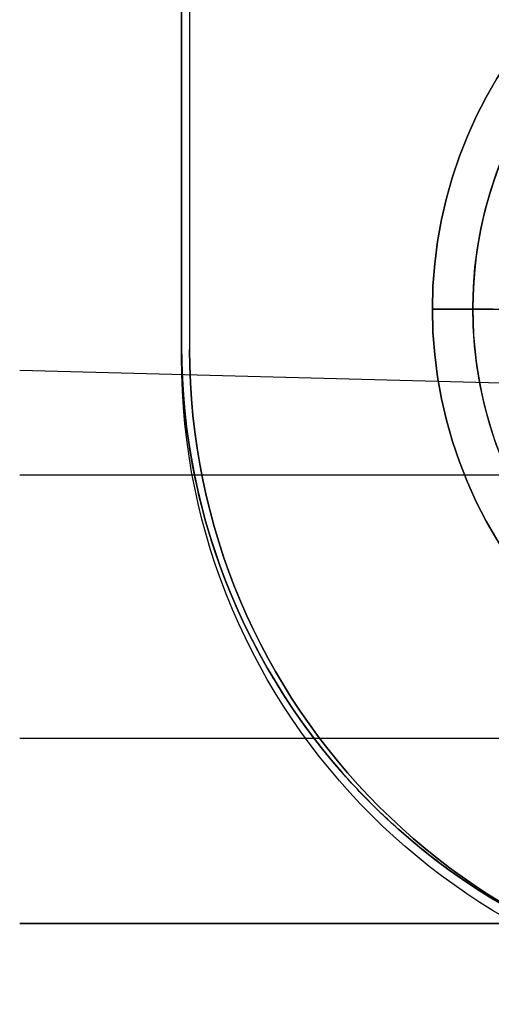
# Model space of a CAD drawing. Header units: millimetres. Extents: x 0 to 290, y -65 to 65.
# Tile 14 of 256: x 203.5 to 206.41, y -37.5 to -31.41. Entities that reach past the tile are written whole.
import ezdxf

# ---------------------------------------------------------------- set-up
doc = ezdxf.new("R2010")
doc.units = ezdxf.units.MM
doc.layers.add('Layer 01', color=7, linetype='Continuous', true_color=0x000000)

# ---------------------------------------------------------------- blocks, each defined once
blk = doc.blocks.new('Block 01')
at = {"layer": 'Layer 01'}
for p, q in [((204.5, -3.5704, -65.9913), (204.5, -33.4296, -65.9913)), ((206.05, -33.2, -91.7), (207.3, -33.2, -91.7)), ((210, -33.75, 57.0526), (203.5, -33.5798, 57.0526)), ((203.5, -35.8545, 54.2799), (211.6, -35.8545, 54.2799))]:
    blk.add_line(p, q, dxfattribs=at)
for centre, radius, start, end in [((208.8, -33.2, -94.325), 2.75, 360, 180), ((208.8, -33.2, -91.7), 2.75, 180, 0), ((208.8, -33.2, -94.325), 2.75, 180, 360), ((208.5, -33.4296, -65.9557), 4, 180, 271)]:
    blk.add_arc(centre, radius, start, end, dxfattribs=at)
at = {"layer": 'Layer 01', "extrusion": (-2.58379e-15, 2.55669e-15, -1)}
blk.add_arc((-208.8, -33.2, 91.7), 2.75, 0, 180, dxfattribs=at)
at = {"layer": 'Layer 01', "extrusion": (0, 0, -1)}
for start, end in [(0, 180), (180, 0)]:
    blk.add_arc((-208.8, -33.2, 93.0125), 2.75, start, end, dxfattribs=at)
at = {"layer": 'Layer 01', "extrusion": (0, 1, 0)}
blk.add_arc((-206.425, -94.325, -33.2), 0.375, 270, 0, dxfattribs=at)
at = {"layer": 'Layer 01', "extrusion": (-5.15142e-18, 1.42078e-14, -1)}
blk.add_arc((-208.5, -33.4296, 67), 4, 269, 0, dxfattribs=at)
at = {"layer": 'Layer 01'}
for points in [[(204.5, -33.4296, -67), (204.5, -18.5, -67), (204.5, -3.5704, -67)], [(204.5, -33.4296, -64.9825), (204.5, -18.5, -64.9825), (204.5, -3.5704, -64.9825)], [(206.05, -33.2, -94.325), (206.05, -33.2, -93.0125), (206.05, -33.2, -91.7)], [(204.5, -33.4296, -64.9825), (204.5, -33.4296, -65.9913), (204.5, -33.4296, -67)], [(211.6, -34.2273, 58.1982), (207.55, -34.2273, 58.1982), (203.5, -34.2273, 58.1982)], [(203.5, -37, 60.4728), (206.75, -37, 60.3877), (210, -37, 60.3026)], [(210, -37, 53.8026), (206.75, -37, 53.7175), (203.5, -37, 53.6324)]]:
    blk.add_open_spline(points, degree=2, dxfattribs=at)
blk.add_rational_spline([(208.5698, -37.429, -64.9115), (206.1945, -37.4704, -64.953), (204.5, -35.8053, -64.9825), (204.5, -33.4296, -64.9825)], [1, 0.8006061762, 0.8006061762, 1], degree=3, dxfattribs=at)

msp = doc.modelspace()

# ---------------------------------------------------------------- linework, layer by layer
at = {"layer": 'Layer 01'}
for p, q in [((204.5, -3.5, -77), (204.5, -33.5, -77)), ((204.55, -3.55, -88.95), (204.55, -33.45, -88.95))]:
    msp.add_line(p, q, dxfattribs=at)
at = {"layer": 'Layer 01', "extrusion": (-3.53003e-15, 1.09286e-15, -1)}
msp.add_arc((-208.8, -33.2, 90.9), 2.5, 337.47733, 157.47733, dxfattribs=at)
at = {"layer": 'Layer 01', "extrusion": (0, 0, -1)}
for centre, radius, start, end in [((-208.8, -33.2, 91.3), 2.5, 337.47733, 157.47733), ((-208.5, -33.5, 77), 4, 270, 0)]:
    msp.add_arc(centre, radius, start, end, dxfattribs=at)
at = {"layer": 'Layer 01'}
for centre, radius, start, end in [((208.8, -33.2, -91.7), 2.5, 22.52267, 202.52267), ((208.55, -33.45, -90.9), 4, 180, 270), ((208.55, -33.45, -88.95), 4, 180, 270)]:
    msp.add_arc(centre, radius, start, end, dxfattribs=at)
at = {"layer": 'Layer 01', "extrusion": (0, 3.55271e-15, -1)}
msp.add_arc((-208.55, -33.45, 87), 4, 270, 0, dxfattribs=at)
at = {"layer": 'Layer 01', "extrusion": (3.55271e-15, 3.55271e-15, -1)}
for centre in [(-208.5, -33.5, 87), (-208.5, -33.5, 67)]:
    msp.add_arc(centre, 4, 270, 0, dxfattribs=at)
at = {"layer": 'Layer 01'}
for points in [[(204.5, -33.5, -87), (204.5, -18.5, -87), (204.5, -3.5, -87)], [(204.5, -33.5, -67), (204.5, -18.5, -67), (204.5, -3.5, -67)], [(204.55, -3.55, -90.9), (204.55, -18.5, -90.9), (204.55, -33.45, -90.9)], [(204.55, -3.55, -87), (204.55, -18.5, -87), (204.55, -33.45, -87)], [(204.55, -33.45, -87), (204.55, -33.45, -88.95), (204.55, -33.45, -90.9)], [(204.5, -33.5, -67), (204.5, -33.5, -77), (204.5, -33.5, -87)]]:
    msp.add_open_spline(points, degree=2, dxfattribs=at)

# ---------------------------------------------------------------- block references
msp.add_blockref('Block 01', (0, 0), dxfattribs=at)

doc.saveas('drawing.dxf')
